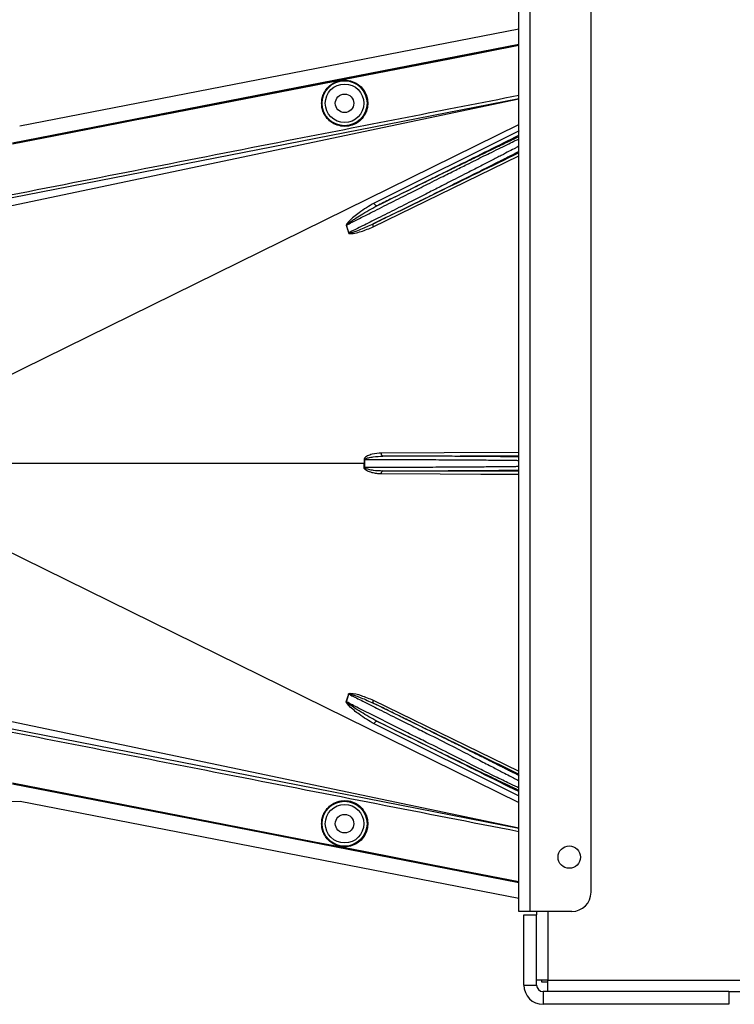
# Model space of a CAD drawing. Header units: inches. Extents: x -3977 to 448, y -4288 to 2176.
# Tile 147 of 206: x -3900 to -3788, y 860 to 1014. Entities that reach past the tile are written whole.
import ezdxf

# ---------------------------------------------------------------- set-up
doc = ezdxf.new("R2010")
doc.units = ezdxf.units.IN
doc.header["$MEASUREMENT"] = 0

msp = doc.modelspace()

# ---------------------------------------------------------------- linework, layer by layer
at = {"color": 7, "linetype": 'Continuous', "lineweight": 25}
for p, q in [((-3822.013, 874.523), (-3822.013, 1159.523)), ((-3820.213, 874.523), (-3820.213, 1159.523)), ((-3810.713, 877.523), (-3810.713, 1156.523)), ((-3820.213, 874.523), (-3822.013, 874.523)), ((-3821.213, 863.023), (-3821.213, 874.023)), ((-3821.213, 874.023), (-3819.213, 874.023)), ((-3813.713, 874.523), (-3820.213, 874.523)), ((-3819.213, 874.523), (-3819.213, 874.023)), ((-3819.213, 863.023), (-3819.213, 874.023)), ((-3817.463, 863.773), (-3819.213, 863.773)), ((-3818.463, 863.773), (-3818.463, 863.523)), ((-3818.463, 863.523), (-3817.463, 863.523)), ((-3817.463, 862.023), (-3817.463, 863.773)), ((-3821.213, 863.023), (-3819.213, 863.023)), ((-3818.213, 862.023), (-3818.213, 860.023)), ((-3789.213, 862.023), (-3818.213, 862.023)), ((-3789.213, 862.023), (-3789.213, 860.023)), ((-3789.213, 862.023), (-3787.463, 862.023)), ((-3789.213, 860.023), (-3818.213, 860.023))]:
    msp.add_line(p, q, dxfattribs=at)
at = {"color": 2, "linetype": 'Continuous', "lineweight": 25}
for p, q in [((-3899.955, 997.288), (-3822.013, 1012.456)), ((-3845.917, 1005.169), (-3845.925, 1005.212)), ((-3853.906, 1003.614), (-3853.914, 1003.657)), ((-3822.013, 1001.517), (-3901.134, 986.005)), ((-3901.185, 984.82), (-3822.013, 1001.475)), ((-3902.778, 957.703), (-3822.013, 997.485)), ((-3821.944, 996.504), (-3844.61, 985.211)), ((-3844.741, 981.506), (-3822.013, 992.596)), ((-3848.542, 980.567), (-3848.906, 981.772)), ((-3846.037, 945.154), (-3841.213, 945.159)), ((-3846.155, 944.523), (-3903.212, 944.523)), ((-3846.155, 944.523), (-3846.036, 944.523)), ((-3841.213, 943.887), (-3846.037, 943.892)), ((-3902.778, 931.342), (-3822.013, 891.561)), ((-3848.906, 907.274), (-3848.542, 908.479)), ((-3844.741, 907.54), (-3822.013, 896.45)), ((-3901.185, 904.225), (-3822.013, 887.571)), ((-3821.944, 892.542), (-3844.61, 903.835)), ((-3901.134, 903.041), (-3822.013, 887.529)), ((-3901.995, 891.71), (-3899.865, 891.74)), ((-3899.865, 891.74), (-3822.013, 876.59)), ((-3853.906, 885.432), (-3853.914, 885.389)), ((-3845.917, 883.877), (-3845.925, 883.834))]:
    msp.add_line(p, q, dxfattribs=at)
at = {"color": 8, "linetype": 'Continuous', "lineweight": 25}
for p, q in [((-3817.463, 874.523), (-3817.463, 863.773)), ((-3817.463, 863.773), (-3787.463, 863.773))]:
    msp.add_line(p, q, dxfattribs=at)
at = {"color": 2, "linetype": 'Continuous', "lineweight": 25, "flags": 128}
for points in [[(-3901.083, 994.631), (-3856.773, 1003.251), (-3822.013, 1010.018)], [(-3901.077, 994.6), (-3856.784, 1003.217), (-3822.013, 1009.986)], [(-3845.925, 1005.212), (-3832.518, 1007.822), (-3822.013, 1009.868)], [(-3822.013, 1009.823), (-3835.383, 1007.22), (-3845.917, 1005.169)], [(-3853.914, 1003.657), (-3849.441, 1004.528), (-3845.925, 1005.212)], [(-3845.917, 1005.169), (-3850.391, 1004.298), (-3853.906, 1003.614)], [(-3901.083, 994.481), (-3894.37, 995.786), (-3888.77, 996.875), (-3884.283, 997.748), (-3881.648, 998.261), (-3879.639, 998.652), (-3878.256, 998.921), (-3877.629, 999.042), (-3877.527, 999.062), (-3877.506, 999.067), (-3877.5, 999.068), (-3877.499, 999.068), (-3877.499, 999.068), (-3877.499, 999.068), (-3877.499, 999.068), (-3877.5, 999.068), (-3877.5, 999.068), (-3877.5, 999.068), (-3877.5, 999.068), (-3877.499, 999.068), (-3877.498, 999.068), (-3853.914, 1003.657)], [(-3853.906, 1003.614), (-3880.32, 998.474), (-3901.075, 994.437)], [(-3844.162, 984.775), (-3844.209, 984.766), (-3844.263, 984.779), (-3844.324, 984.812), (-3844.387, 984.866), (-3844.451, 984.936), (-3844.511, 985.019), (-3844.564, 985.113), (-3844.61, 985.211)], [(-3844.733, 981.966), (-3844.762, 981.942), (-3844.784, 981.906), (-3844.798, 981.858), (-3844.804, 981.801), (-3844.801, 981.734), (-3844.789, 981.662), (-3844.769, 981.585), (-3844.741, 981.506)], [(-3822.013, 946.26), (-3833.671, 946.204), (-3843.459, 946.158)], [(-3843.22, 945.658), (-3843.267, 945.668), (-3843.311, 945.697), (-3843.353, 945.744), (-3843.389, 945.806), (-3843.418, 945.881), (-3843.441, 945.967), (-3843.454, 946.061), (-3843.459, 946.158)], [(-3846.037, 945.154), (-3846.052, 945.154), (-3846.067, 945.154), (-3846.082, 945.154), (-3846.097, 945.154), (-3846.112, 945.154), (-3846.127, 945.154), (-3846.141, 945.154), (-3846.155, 945.154)], [(-3843.22, 945.658), (-3831.176, 945.715), (-3822.013, 945.759)], [(-3846.155, 943.892), (-3846.141, 943.892), (-3846.127, 943.892), (-3846.112, 943.892), (-3846.097, 943.892), (-3846.082, 943.892), (-3846.067, 943.892), (-3846.052, 943.892), (-3846.037, 943.892)], [(-3843.459, 942.888), (-3843.454, 942.985), (-3843.441, 943.078), (-3843.418, 943.165), (-3843.389, 943.24), (-3843.353, 943.302), (-3843.311, 943.349), (-3843.267, 943.377), (-3843.22, 943.388)], [(-3822.013, 943.287), (-3833.757, 943.343), (-3843.22, 943.388)], [(-3822.013, 942.786), (-3827.951, 942.814), (-3834.293, 942.844), (-3843.459, 942.888)], [(-3844.741, 907.54), (-3844.769, 907.461), (-3844.789, 907.384), (-3844.801, 907.311), (-3844.804, 907.245), (-3844.798, 907.188), (-3844.784, 907.14), (-3844.762, 907.104), (-3844.733, 907.08)], [(-3844.61, 903.835), (-3844.564, 903.933), (-3844.511, 904.027), (-3844.451, 904.11), (-3844.387, 904.18), (-3844.324, 904.234), (-3844.263, 904.267), (-3844.209, 904.28), (-3844.162, 904.271)], [(-3901.083, 894.565), (-3874.668, 889.427), (-3853.914, 885.389)], [(-3822.013, 879.028), (-3866.268, 887.643), (-3901.083, 894.415)], [(-3822.013, 879.06), (-3866.275, 887.675), (-3901.077, 894.446)], [(-3901.075, 894.609), (-3874.66, 889.471), (-3853.906, 885.432)], [(-3853.914, 885.389), (-3849.441, 884.518), (-3845.925, 883.834)], [(-3853.906, 885.432), (-3849.432, 884.561), (-3845.917, 883.877)], [(-3845.925, 883.834), (-3832.518, 881.224), (-3822.013, 879.178)], [(-3845.917, 883.877), (-3832.509, 881.267), (-3822.013, 879.223)]]:
    msp.add_lwpolyline(points, dxfattribs=at)
at = {"color": 2, "linetype": 'Continuous', "lineweight": 25}
for centre, radius in [((-3849.213, 1000.803), 3.509), ((-3849.213, 1000.803), 3.012), ((-3849.213, 1000.803), 1.45), ((-3849.213, 888.243), 3.509), ((-3849.213, 888.243), 3.012), ((-3849.213, 888.243), 1.45)]:
    msp.add_circle(centre, radius, dxfattribs=at)
at = {"color": 7, "linetype": 'Continuous', "lineweight": 25}
msp.add_circle((-3814.113, 883.023), 1.75, dxfattribs=at)
at = {"color": 2, "linetype": 'Continuous', "lineweight": 25}
for centre, radius, start, end in [((-3847.831, 979.113), 2.868, 112.02204, 112.7694), ((-3847.42, 976.777), 3.952, 106.4795, 107.15605), ((-3847.42, 912.269), 3.952, 252.84395, 253.5205), ((-3847.831, 909.933), 2.868, 247.2306, 247.97796)]:
    msp.add_arc(centre, radius, start, end, dxfattribs=at)
at = {"color": 7, "linetype": 'Continuous', "lineweight": 25}
for centre, radius, start, end in [((-3813.713, 877.523), 3, 270, 0), ((-3818.213, 863.023), 3, 180, 270), ((-3818.213, 863.023), 1, 180, 270)]:
    msp.add_arc(centre, radius, start, end, dxfattribs=at)
at = {"color": 2, "linetype": 'Continuous', "lineweight": 25}
for points, knots in [([(-3852.796, 1000.803), (-3852.785, 1001.021), (-3852.76, 1001.496), (-3852.529, 1002.244), (-3852.081, 1003.03), (-3851.352, 1003.755), (-3850.357, 1004.28), (-3849.192, 1004.473), (-3848.027, 1004.28), (-3847.032, 1003.755), (-3846.303, 1003.03), (-3845.855, 1002.244), (-3845.625, 1001.496), (-3845.599, 1001.021), (-3845.588, 1000.803)], [0, 0, 0, 0, 0.0563094, 0.122835, 0.200993, 0.2913236, 0.3924071, 0.5, 0.6075929, 0.7086764, 0.799007, 0.877165, 0.9436906, 1, 1, 1, 1]), ([(-3901.377, 986.496), (-3886.537, 989.414), (-3860.085, 994.614), (-3833.628, 999.787), (-3822.013, 1002.057)], [0, 0, 0, 0, 0.56100047, 1, 1, 1, 1]), ([(-3845.588, 1000.803), (-3845.599, 1000.585), (-3845.625, 1000.109), (-3845.855, 999.362), (-3846.303, 998.576), (-3847.032, 997.85), (-3848.027, 997.326), (-3849.192, 997.133), (-3850.357, 997.326), (-3851.352, 997.85), (-3852.081, 998.576), (-3852.529, 999.362), (-3852.76, 1000.109), (-3852.785, 1000.585), (-3852.796, 1000.803)], [0, 0, 0, 0, 0.0563094, 0.122835, 0.200993, 0.2913236, 0.3924071, 0.5, 0.6075929, 0.7086764, 0.799007, 0.877165, 0.9436906, 1, 1, 1, 1]), ([(-3844.162, 984.775), (-3839.93, 986.88), (-3832.548, 990.554), (-3825.164, 994.229), (-3822.013, 995.797)], [0, 0, 0, 0, 0.57316954, 1, 1, 1, 1]), ([(-3822.013, 995.55), (-3822.157, 995.483), (-3822.363, 995.388), (-3822.641, 995.257), (-3822.767, 995.198), (-3822.821, 995.172), (-3822.861, 995.153), (-3822.971, 995.101), (-3823.367, 994.914), (-3824.081, 994.575), (-3825.03, 994.121), (-3825.937, 993.684), (-3826.819, 993.259), (-3827.763, 992.803), (-3828.766, 992.317), (-3830.209, 991.617), (-3832.02, 990.736), (-3834.293, 989.626), (-3836.701, 988.446), (-3839.333, 987.155), (-3841.876, 985.903), (-3843.467, 985.117), (-3844.162, 984.775)], [0, 0, 0, 0, 0.0441158, 0.0631494, 0.0706998, 0.0749225, 0.0762757, 0.0802267, 0.1010313, 0.1668896, 0.225724, 0.270379, 0.3151425, 0.3605531, 0.4066245, 0.4529883, 0.5500771, 0.6312025, 0.7209691, 0.8241315, 0.9232766, 1, 1, 1, 1]), ([(-3848.906, 981.772), (-3848.334, 982.065), (-3847.012, 982.74), (-3844.678, 983.927), (-3841.901, 985.324), (-3839.352, 986.609), (-3837.347, 987.617), (-3835.849, 988.372), (-3834.113, 989.243), (-3832.162, 990.219), (-3830.268, 991.166), (-3828.72, 991.935), (-3827.439, 992.569), (-3825.577, 993.489), (-3823.873, 994.329), (-3822.578, 994.953), (-3822.178, 995.141), (-3822.013, 995.219)], [0, 0, 0, 0, 0.0557971, 0.1290266, 0.2196819, 0.3120848, 0.3631435, 0.4059713, 0.4530245, 0.5290433, 0.5979208, 0.6491742, 0.6988049, 0.7468443, 0.8814757, 0.9510725, 1, 1, 1, 1]), ([(-3822.013, 994.091), (-3822.173, 994.005), (-3822.555, 993.799), (-3823.477, 993.314), (-3824.723, 992.662), (-3826.223, 991.887), (-3827.923, 991.012), (-3829.589, 990.156), (-3831.193, 989.337), (-3832.616, 988.612), (-3834.199, 987.807), (-3836.095, 986.836), (-3838.583, 985.578), (-3841.415, 984.15), (-3844.198, 982.753), (-3846.561, 981.564), (-3847.932, 980.874), (-3848.542, 980.567)], [0, 0, 0, 0, 0.0482365, 0.1152897, 0.1842348, 0.2563186, 0.3260132, 0.3959118, 0.4455931, 0.4977478, 0.5420368, 0.603285, 0.6817737, 0.776956, 0.8661493, 0.9404978, 1, 1, 1, 1]), ([(-3844.733, 981.966), (-3843.759, 982.444), (-3841.671, 983.47), (-3838.558, 985.005), (-3835.561, 986.486), (-3832.551, 987.979), (-3829.605, 989.446), (-3827.087, 990.706), (-3824.966, 991.773), (-3823.241, 992.646), (-3822.345, 993.107), (-3821.934, 993.318)], [0, 0, 0, 0, 0.1075139, 0.2303747, 0.3399795, 0.4407806, 0.5761129, 0.698189, 0.7797257, 0.8989882, 1, 1, 1, 1]), ([(-3822.013, 993.04), (-3826.243, 990.978), (-3833.819, 987.285), (-3841.39, 983.595), (-3844.733, 981.966)], [0, 0, 0, 0, 0.55846898, 1, 1, 1, 1]), ([(-3844.61, 985.211), (-3845.401, 984.728), (-3846.766, 983.895), (-3848.155, 982.763), (-3848.781, 982.09), (-3848.911, 981.878), (-3848.94, 981.799), (-3848.943, 981.772), (-3848.941, 981.762), (-3848.941, 981.758)], [0, 0, 0, 0, 0.5029861, 0.8674561, 0.9562554, 0.986531, 0.994753, 0.9981691, 1, 1, 1, 1]), ([(-3848.906, 981.772), (-3848.907, 981.774), (-3848.907, 981.779), (-3848.907, 981.788), (-3848.902, 981.805), (-3848.842, 981.89), (-3848.71, 981.99), (-3848.49, 982.16), (-3848.145, 982.401), (-3847.517, 982.82), (-3846.194, 983.668), (-3844.997, 984.32), (-3844.162, 984.775)], [0, 0, 0, 0, 0.0010741, 0.0021709, 0.0045573, 0.0104098, 0.0556879, 0.0929528, 0.1604429, 0.2818086, 0.4986546, 1, 1, 1, 1]), ([(-3848.941, 981.758), (-3848.868, 981.535), (-3848.739, 981.138), (-3848.633, 980.732), (-3848.586, 980.554)], [0, 0, 0, 0, 0.5599586, 1, 1, 1, 1]), ([(-3848.542, 980.567), (-3848.541, 980.564), (-3848.54, 980.559), (-3848.536, 980.551), (-3848.529, 980.545), (-3848.51, 980.535), (-3848.45, 980.53), (-3848.314, 980.552), (-3848.03, 980.623), (-3847.462, 980.811), (-3846.33, 981.231), (-3845.371, 981.672), (-3844.734, 981.965)], [0, 0, 0, 0, 0.0020234, 0.0039613, 0.0059873, 0.008217, 0.0197297, 0.050125, 0.1118242, 0.2383477, 0.493618, 1, 1, 1, 1]), ([(-3848.586, 980.554), (-3848.577, 980.532), (-3848.559, 980.489), (-3848.476, 980.447), (-3848.327, 980.432), (-3848.03, 980.439), (-3847.449, 980.543), (-3846.304, 980.835), (-3845.366, 981.238), (-3844.741, 981.506)], [0, 0, 0, 0, 0.0152758, 0.0305323, 0.0634754, 0.1262277, 0.2512207, 0.5011926, 1, 1, 1, 1]), ([(-3843.459, 946.158), (-3843.95, 946.119), (-3844.689, 946.059), (-3845.524, 945.771), (-3845.905, 945.541), (-3846.109, 945.362), (-3846.14, 945.222), (-3846.155, 945.154)], [0, 0, 0, 0, 0.4983599, 0.7494053, 0.8749278, 0.9384803, 1, 1, 1, 1]), ([(-3846.155, 945.154), (-3846.155, 945.036), (-3846.155, 944.826), (-3846.155, 944.615), (-3846.155, 944.523)], [0, 0, 0, 0, 0.56, 1, 1, 1, 1]), ([(-3846.037, 945.154), (-3846.036, 945.163), (-3846.034, 945.182), (-3846.012, 945.218), (-3845.848, 945.35), (-3845.398, 945.445), (-3844.494, 945.616), (-3843.73, 945.641), (-3843.22, 945.658)], [0, 0, 0, 0, 0.0089156, 0.0183587, 0.040761, 0.2203798, 0.4805661, 1, 1, 1, 1]), ([(-3846.036, 944.523), (-3846.036, 944.641), (-3846.036, 944.851), (-3846.037, 945.061), (-3846.037, 945.154)], [0, 0, 0, 0, 0.56, 1, 1, 1, 1]), ([(-3822.013, 945.542), (-3822.156, 945.546), (-3822.379, 945.551), (-3822.7, 945.557), (-3822.86, 945.56), (-3822.924, 945.561), (-3822.956, 945.562), (-3823.101, 945.564), (-3823.381, 945.569), (-3823.823, 945.575), (-3824.294, 945.581), (-3824.82, 945.588), (-3825.524, 945.596), (-3826.477, 945.605), (-3827.624, 945.614), (-3828.813, 945.623), (-3830.225, 945.632), (-3831.822, 945.64), (-3833.689, 945.647), (-3835.355, 945.652), (-3837.189, 945.656), (-3839.132, 945.658), (-3841.233, 945.659), (-3842.601, 945.659), (-3843.22, 945.658)], [0, 0, 0, 0, 0.04734131, 0.07360665, 0.08348504, 0.0876104, 0.08946962, 0.09119321, 0.12315991, 0.15512017, 0.18707511, 0.21902506, 0.25582843, 0.31380284, 0.37826105, 0.4321513, 0.48446259, 0.57052711, 0.63698851, 0.71223897, 0.76632223, 0.84735462, 0.93083918, 1, 1, 1, 1]), ([(-3841.213, 945.159), (-3839.904, 945.152), (-3837.286, 945.137), (-3833.509, 945.114), (-3830.031, 945.092), (-3826.974, 945.07), (-3824.495, 945.047), (-3822.782, 945.028), (-3822.228, 945.015), (-3822.013, 945.011)], [0, 0, 0, 0, 0.1507216, 0.3014433, 0.4521649, 0.6028865, 0.7536082, 0.9043298, 1, 1, 1, 1]), ([(-3846.155, 943.892), (-3846.155, 944.01), (-3846.155, 944.22), (-3846.155, 944.43), (-3846.155, 944.523)], [0, 0, 0, 0, 0.5599984, 1, 1, 1, 1]), ([(-3843.459, 942.888), (-3843.706, 942.899), (-3844.198, 942.92), (-3844.813, 943.051), (-3845.289, 943.198), (-3845.637, 943.344), (-3845.893, 943.492), (-3846.054, 943.643), (-3846.136, 943.756), (-3846.149, 943.848), (-3846.155, 943.892)], [0, 0, 0, 0, 0.24942577, 0.49814651, 0.63131575, 0.74845402, 0.87381239, 0.91911672, 0.9603769, 1, 1, 1, 1]), ([(-3846.037, 943.892), (-3846.036, 944.01), (-3846.036, 944.22), (-3846.036, 944.43), (-3846.036, 944.523)], [0, 0, 0, 0, 0.56, 1, 1, 1, 1]), ([(-3846.037, 943.892), (-3846.036, 943.883), (-3846.034, 943.864), (-3846.012, 943.827), (-3845.944, 943.771), (-3845.761, 943.693), (-3845.352, 943.58), (-3844.488, 943.438), (-3843.728, 943.408), (-3843.221, 943.388)], [0, 0, 0, 0, 0.0089627, 0.0184522, 0.040975, 0.0975574, 0.2215224, 0.4810232, 1, 1, 1, 1]), ([(-3843.22, 943.388), (-3842.952, 943.388), (-3842.411, 943.387), (-3841.593, 943.387), (-3840.763, 943.387), (-3839.452, 943.387), (-3838.18, 943.389), (-3837.116, 943.39), (-3836.762, 943.391), (-3836.629, 943.391), (-3836.567, 943.392), (-3836.154, 943.392), (-3835.379, 943.394), (-3834.255, 943.397), (-3833.285, 943.401), (-3832.329, 943.404), (-3831.258, 943.409), (-3829.876, 943.416), (-3828.32, 943.426), (-3826.775, 943.438), (-3825.427, 943.451), (-3824.349, 943.464), (-3823.537, 943.475), (-3822.923, 943.485), (-3822.407, 943.494), (-3822.147, 943.5), (-3822.013, 943.504)], [0, 0, 0, 0, 0.03001564, 0.06042478, 0.09122742, 0.12242293, 0.2066014, 0.23349103, 0.24313092, 0.24699936, 0.24869571, 0.25023349, 0.29415132, 0.338059, 0.38195824, 0.41015286, 0.45473984, 0.51571396, 0.58938686, 0.66861484, 0.7459431, 0.81182414, 0.86807166, 0.91436501, 0.95584705, 1, 1, 1, 1]), ([(-3822.013, 944.035), (-3822.228, 944.03), (-3822.782, 944.018), (-3824.495, 943.999), (-3826.974, 943.976), (-3830.031, 943.954), (-3833.509, 943.932), (-3837.286, 943.909), (-3839.904, 943.894), (-3841.213, 943.887)], [0, 0, 0, 0, 0.0956702, 0.2463918, 0.3971135, 0.5478351, 0.6985567, 0.8492784, 1, 1, 1, 1]), ([(-3848.941, 907.288), (-3848.872, 907.499), (-3848.742, 907.897), (-3848.636, 908.302), (-3848.586, 908.492)], [0, 0, 0, 0, 0.5320089, 1, 1, 1, 1]), ([(-3848.586, 908.492), (-3848.583, 908.501), (-3848.577, 908.52), (-3848.551, 908.553), (-3848.466, 908.603), (-3847.801, 908.652), (-3846.526, 908.272), (-3845.368, 907.797), (-3844.741, 907.54)], [0, 0, 0, 0, 0.0062895, 0.0128488, 0.0284102, 0.0757073, 0.4997845, 1, 1, 1, 1]), ([(-3848.542, 908.479), (-3848.541, 908.482), (-3848.54, 908.487), (-3848.536, 908.495), (-3848.529, 908.501), (-3848.518, 908.507), (-3848.501, 908.512), (-3848.379, 908.519), (-3848.181, 908.459), (-3847.843, 908.364), (-3847.34, 908.189), (-3846.276, 907.791), (-3845.372, 907.375), (-3844.733, 907.08)], [0, 0, 0, 0, 0.002002, 0.0039182, 0.0059178, 0.0081145, 0.0132777, 0.0194868, 0.0994036, 0.1644525, 0.2820291, 0.4928409, 1, 1, 1, 1]), ([(-3848.542, 908.479), (-3847.912, 908.162), (-3846.492, 907.447), (-3844.039, 906.214), (-3842.211, 905.295), (-3841.213, 904.793)], [0, 0, 0, 0, 0.26571856, 0.59905503, 1, 1, 1, 1]), ([(-3844.61, 903.835), (-3845.397, 904.315), (-3846.754, 905.143), (-3848.144, 906.273), (-3848.792, 906.924), (-3848.928, 907.147), (-3848.947, 907.229), (-3848.947, 907.265), (-3848.943, 907.281), (-3848.941, 907.288)], [0, 0, 0, 0, 0.4987105, 0.8596241, 0.9547007, 0.9823705, 0.9920695, 0.9961825, 1, 1, 1, 1]), ([(-3844.162, 904.271), (-3844.996, 904.726), (-3846.255, 905.412), (-3847.642, 906.306), (-3848.325, 906.768), (-3848.655, 907.008), (-3848.808, 907.138), (-3848.876, 907.203), (-3848.902, 907.24), (-3848.907, 907.258), (-3848.907, 907.267), (-3848.907, 907.272), (-3848.906, 907.274)], [0, 0, 0, 0, 0.5009066, 0.755241, 0.8820707, 0.9446164, 0.9748532, 0.9894631, 0.9953788, 0.9977943, 0.9989073, 1, 1, 1, 1]), ([(-3841.213, 903.374), (-3842.303, 903.923), (-3844.268, 904.912), (-3846.841, 906.218), (-3848.286, 906.957), (-3848.906, 907.274)], [0, 0, 0, 0, 0.415954, 0.7493023, 1, 1, 1, 1]), ([(-3821.934, 895.728), (-3822.172, 895.851), (-3822.516, 896.028), (-3822.984, 896.267), (-3823.204, 896.379), (-3823.31, 896.433), (-3823.369, 896.463), (-3823.637, 896.6), (-3824.096, 896.832), (-3824.716, 897.146), (-3825.126, 897.353), (-3825.341, 897.461), (-3825.415, 897.499), (-3825.444, 897.513), (-3825.781, 897.683), (-3826.607, 898.099), (-3827.949, 898.771), (-3829.496, 899.545), (-3831.214, 900.401), (-3833.031, 901.304), (-3834.988, 902.275), (-3836.776, 903.16), (-3838.707, 904.114), (-3840.732, 905.113), (-3842.804, 906.133), (-3844.145, 906.792), (-3844.733, 907.08)], [0, 0, 0, 0, 0.0612189, 0.0880704, 0.1005426, 0.1065388, 0.1094768, 0.1123746, 0.159691, 0.195523, 0.2196359, 0.2272587, 0.2299562, 0.2314913, 0.2319099, 0.2834138, 0.3575026, 0.4213474, 0.4874233, 0.5724059, 0.6379681, 0.7128717, 0.7733539, 0.8517162, 0.9349551, 1, 1, 1, 1]), ([(-3844.733, 907.08), (-3840.478, 905.006), (-3832.907, 901.316), (-3825.331, 897.623), (-3822.013, 896.006)], [0, 0, 0, 0, 0.5619485, 1, 1, 1, 1]), ([(-3841.213, 904.793), (-3840.365, 904.367), (-3838.728, 903.544), (-3835.723, 902.047), (-3832.51, 900.432), (-3829.433, 898.834), (-3827.424, 897.774), (-3826.125, 897.109), (-3825.261, 896.665), (-3823.989, 896.01), (-3822.734, 895.359), (-3822.203, 895.067), (-3822.013, 894.962)], [0, 0, 0, 0, 0.1017255, 0.1964396, 0.3646609, 0.5050091, 0.6175958, 0.6698671, 0.7212359, 0.7717327, 0.9180818, 1, 1, 1, 1]), ([(-3844.162, 904.271), (-3842.813, 903.606), (-3840.115, 902.275), (-3836.081, 900.295), (-3832.224, 898.409), (-3828.611, 896.651), (-3825.469, 895.134), (-3823.13, 894.015), (-3822.333, 893.647), (-3822.013, 893.499)], [0, 0, 0, 0, 0.1470691, 0.2942244, 0.4413249, 0.5884811, 0.7425096, 0.8965522, 1, 1, 1, 1]), ([(-3822.013, 893.249), (-3826.071, 895.269), (-3833.455, 898.943), (-3840.837, 902.617), (-3844.162, 904.271)], [0, 0, 0, 0, 0.5496523, 1, 1, 1, 1]), ([(-3822.013, 893.837), (-3822.206, 893.929), (-3822.741, 894.182), (-3824.449, 895.009), (-3826.433, 895.973), (-3828.159, 896.838), (-3829.404, 897.472), (-3830.853, 898.206), (-3833.159, 899.367), (-3835.826, 900.691), (-3838.785, 902.156), (-3840.386, 902.959), (-3841.213, 903.374)], [0, 0, 0, 0, 0.0828469, 0.2288803, 0.3818909, 0.4370696, 0.498517, 0.5662656, 0.6403395, 0.8073374, 0.9004804, 1, 1, 1, 1]), ([(-3822.013, 886.989), (-3836.808, 889.881), (-3863.266, 895.053), (-3889.718, 900.256), (-3901.377, 902.55)], [0, 0, 0, 0, 0.5592139, 1, 1, 1, 1]), ([(-3852.796, 888.243), (-3852.785, 888.461), (-3852.76, 888.937), (-3852.529, 889.684), (-3852.081, 890.47), (-3851.352, 891.196), (-3850.357, 891.72), (-3849.192, 891.913), (-3848.027, 891.72), (-3847.032, 891.196), (-3846.303, 890.47), (-3845.855, 889.684), (-3845.625, 888.937), (-3845.599, 888.461), (-3845.588, 888.243)], [0, 0, 0, 0, 0.05630938, 0.12283496, 0.200993, 0.29132358, 0.3924071, 0.5, 0.6075929, 0.70867642, 0.799007, 0.87716504, 0.94369062, 1, 1, 1, 1]), ([(-3845.588, 888.243), (-3845.599, 888.025), (-3845.625, 887.55), (-3845.855, 886.802), (-3846.303, 886.016), (-3847.032, 885.291), (-3848.027, 884.766), (-3849.192, 884.573), (-3850.357, 884.766), (-3851.352, 885.291), (-3852.081, 886.016), (-3852.529, 886.802), (-3852.76, 887.55), (-3852.785, 888.025), (-3852.796, 888.243)], [0, 0, 0, 0, 0.0563094, 0.122835, 0.200993, 0.2913236, 0.3924071, 0.5, 0.6075929, 0.7086764, 0.799007, 0.877165, 0.9436906, 1, 1, 1, 1])]:
    msp.add_open_spline(points, degree=3, knots=knots, dxfattribs=at)

doc.saveas('drawing.dxf')
